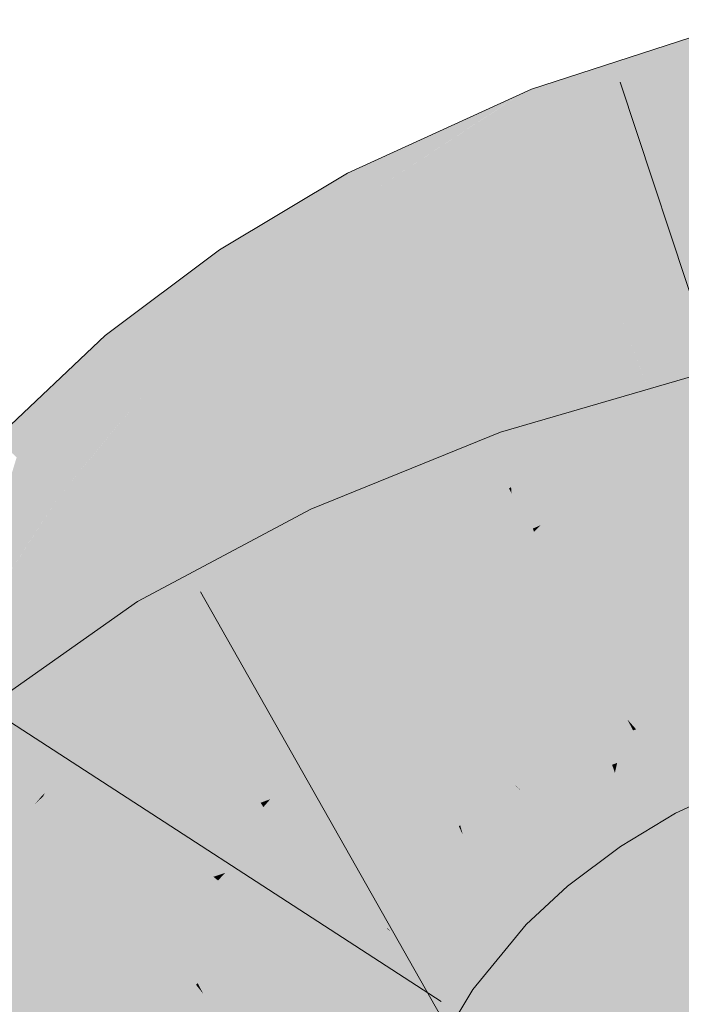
# Model space of a CAD drawing. Extents: x -620 to 300, y 62 to 1107.
# Tile 195 of 256: x 212.81 to 213.04, y 724.558 to 724.9. Entities that reach past the tile are written whole.
import ezdxf

# ---------------------------------------------------------------- set-up
doc = ezdxf.new("R2010")
doc.units = 0
doc.layers.get('0').update_dxf_attribs({"lineweight": 35})
doc.layers.add('E_Leerrohr 25-A06G9G0X8I', color=7, linetype='Continuous', lineweight=9, true_color=0xff8000)
doc.layers.add('E_Leerrohr 25-Shading', color=7, linetype='Continuous', lineweight=9, true_color=0xff8000)

# ---------------------------------------------------------------- blocks, each defined once
blk = doc.blocks.new('Shading-A06G9FMP8I', base_point=(188.1987, 722.68439))
at = {"layer": 'E_Leerrohr 25-Shading', "color": 43, "true_color": 0xd7ab7f}
for points in [[(213.03479, 724.89154), (213.01257, 724.85883), (213.06216, 724.90045), (213.06587, 724.88483)], [(212.99075, 724.86908), (213.03479, 724.89154), (212.98962, 724.87195), (213.01604, 724.88544)], [(212.99075, 724.86908), (212.99762, 724.8515), (213.03479, 724.89154), (213.01257, 724.85883)], [(213.01604, 724.88544), (212.98793, 724.87622), (212.98962, 724.87195)], [(213.06587, 724.88483), (213.01257, 724.85883), (213.0675, 724.87793), (213.00534, 724.84814)], [(213.0675, 724.87793), (213.00534, 724.84814), (213.02768, 724.85077), (213.00127, 724.84216)], [(213.0675, 724.87793), (213.02768, 724.85077), (213.06934, 724.87024)], [(212.92862, 724.83807), (212.93089, 724.83368), (212.98404, 724.87445), (212.9512, 724.84686)], [(212.98404, 724.87445), (212.9512, 724.84686), (212.98793, 724.87622), (212.98962, 724.87195)], [(212.9771, 724.86993), (212.98404, 724.87445), (212.97876, 724.87207)], [(212.92862, 724.83807), (212.9771, 724.86993), (212.92404, 724.84705), (212.97876, 724.87207)], [(212.9512, 724.84686), (212.93227, 724.83099), (212.98962, 724.87195), (212.99075, 724.86908)], [(213.02768, 724.85077), (213.07062, 724.86481), (213.06934, 724.87024)], [(212.93227, 724.83099), (212.94008, 724.81573), (212.99075, 724.86908), (212.99762, 724.8515)], [(213.01257, 724.85883), (212.99762, 724.8515), (213.00534, 724.84814), (212.99994, 724.84558)], [(212.99762, 724.8515), (212.94008, 724.81573), (212.97357, 724.82947), (212.94073, 724.81445)], [(212.99762, 724.8515), (212.97357, 724.82947), (212.99994, 724.84558)], [(212.88918, 724.80609), (212.92862, 724.83807), (212.91115, 724.83936), (212.92404, 724.84705)], [(212.93089, 724.83368), (212.93227, 724.83099), (212.9512, 724.84686)], [(212.99994, 724.84558), (213.00127, 724.84216), (213.00534, 724.84814)], [(212.97357, 724.82947), (213.00127, 724.84216), (212.99994, 724.84558)], [(212.91115, 724.83936), (212.87952, 724.82043), (212.88545, 724.81158)], [(212.88918, 724.80609), (212.91115, 724.83936), (212.88545, 724.81158)], [(212.88918, 724.80609), (212.8918, 724.80219), (212.92862, 724.83807), (212.93089, 724.83368)], [(212.8918, 724.80219), (212.89343, 724.79974), (212.93089, 724.83368), (212.93227, 724.83099)], [(212.89343, 724.79974), (212.94008, 724.81573), (212.93227, 724.83099)], [(212.86209, 724.80737), (212.85513, 724.77319), (212.87952, 724.82043), (212.88545, 724.81158)], [(212.89343, 724.79974), (212.89993, 724.79004), (212.94008, 724.81573), (212.93028, 724.80823)], [(212.93028, 724.80823), (212.94073, 724.81445), (212.94008, 724.81573)], [(212.85513, 724.77319), (212.855, 724.77246), (212.88545, 724.81158), (212.88918, 724.80609)], [(212.84897, 724.7796), (212.86209, 724.80737), (212.84137, 724.7887), (212.84364, 724.79352)], [(212.855, 724.77246), (212.86209, 724.80737), (212.84897, 724.7796)], [(212.855, 724.77246), (212.85783, 724.7691), (212.88918, 724.80609), (212.8918, 724.80219)], [(212.85783, 724.7691), (212.85968, 724.76691), (212.8918, 724.80219), (212.89343, 724.79974)], [(212.8633, 724.76257), (212.89993, 724.79004), (212.85968, 724.76691), (212.89343, 724.79974)], [(212.84364, 724.79352), (212.83975, 724.79059), (212.84137, 724.7887)], [(212.81668, 724.7688), (212.83376, 724.76971), (212.83975, 724.79059)], [(212.83975, 724.79059), (212.83376, 724.76971), (212.84137, 724.7887)], [(212.83376, 724.76971), (212.84897, 724.7796), (212.84137, 724.7887)], [(213.0757, 724.78571), (213.03999, 724.77533), (213.07651, 724.78235), (213.0386, 724.77386)], [(213.0386, 724.77386), (213.0105, 724.74475), (213.07651, 724.78235), (213.07816, 724.77539)], [(212.83376, 724.76971), (212.82373, 724.73474), (212.84897, 724.7796), (212.83752, 724.7514)], [(212.83752, 724.7514), (212.855, 724.77246), (212.84897, 724.7796)], [(213.07933, 724.77045), (213.07816, 724.77539), (213.00105, 724.73499), (213.0105, 724.74475)], [(213.03551, 724.77319), (213.0105, 724.74475), (213.0386, 724.77386)], [(213.03551, 724.77319), (213.03999, 724.77533), (213.02345, 724.77051)], [(213.03999, 724.77533), (213.03551, 724.77319), (213.0386, 724.77386)], [(212.82373, 724.73474), (212.82675, 724.73193), (212.855, 724.77246), (212.85783, 724.7691)], [(213.02188, 724.77002), (212.97958, 724.75), (213.03551, 724.77319), (212.98053, 724.74719)], [(213.03551, 724.77319), (212.98053, 724.74719), (213.0105, 724.74475), (212.98518, 724.73334)], [(213.07933, 724.77045), (213.00105, 724.73499), (213.07726, 724.76874)], [(213.02188, 724.77002), (213.03551, 724.77319), (213.02345, 724.77051)], [(212.80188, 724.75476), (212.80896, 724.74829), (212.81668, 724.7688)], [(212.81668, 724.7688), (212.80896, 724.74829), (212.83376, 724.76971), (212.82079, 724.73743)], [(212.82079, 724.73743), (212.82373, 724.73474), (212.83376, 724.76971)], [(212.85783, 724.7691), (212.83188, 724.7381), (212.82881, 724.73004), (212.82742, 724.73132)], [(212.85783, 724.7691), (212.82881, 724.73004), (212.85968, 724.76691)], [(212.97816, 724.75427), (212.97958, 724.75), (212.99474, 724.76215), (213.02188, 724.77002)], [(213.0795, 724.76978), (213.00105, 724.73499), (213.08099, 724.76355), (212.99112, 724.72467)], [(212.82886, 724.73004), (212.8633, 724.76257), (212.82881, 724.73004), (212.85968, 724.76691)], [(212.99474, 724.76215), (212.97722, 724.75708), (212.97816, 724.75427)], [(213.08099, 724.76355), (212.99112, 724.72467), (213.04012, 724.73724), (212.98886, 724.72235)], [(212.96194, 724.74451), (212.97816, 724.75427), (212.97615, 724.75665), (212.97722, 724.75708)], [(212.91711, 724.71759), (212.91887, 724.71381), (212.97816, 724.75427), (212.97958, 724.75)], [(212.95639, 724.7486), (212.94461, 724.73407), (212.97615, 724.75665), (212.96194, 724.74451)], [(212.91887, 724.71381), (212.9201, 724.71118), (212.97958, 724.75), (212.98053, 724.74719)], [(212.79076, 724.68823), (212.82079, 724.73743), (212.80896, 724.74829)], [(212.91711, 724.71759), (212.94461, 724.73407), (212.91119, 724.73022), (212.95639, 724.7486)], [(212.9201, 724.71118), (212.92561, 724.6994), (212.98053, 724.74719), (212.98518, 724.73334)], [(213.0105, 724.74475), (212.98518, 724.73334), (213.00105, 724.73499), (212.98676, 724.72864)], [(212.79076, 724.68823), (212.79265, 724.68689), (212.82079, 724.73743), (212.81602, 724.7229)], [(212.81602, 724.7229), (212.82373, 724.73474), (212.82079, 724.73743)], [(212.83188, 724.7381), (212.82675, 724.73193), (212.82742, 724.73132)], [(212.79265, 724.68689), (212.82675, 724.73193), (212.82373, 724.73474)], [(212.98518, 724.73334), (212.92561, 724.6994), (212.93983, 724.70239), (212.92668, 724.69708)], [(212.98518, 724.73334), (212.93983, 724.70239), (212.98676, 724.72864)], [(213.00105, 724.73499), (212.98676, 724.72864), (212.99112, 724.72467), (212.98846, 724.72351)], [(212.79265, 724.68689), (212.79337, 724.6864), (212.82675, 724.73193), (212.81134, 724.7085)], [(212.82675, 724.73193), (212.81134, 724.7085), (212.82742, 724.73132), (212.82277, 724.72253)], [(212.82277, 724.72253), (212.82886, 724.73004), (212.82742, 724.73132)], [(212.86398, 724.68292), (212.86342, 724.6778), (212.91119, 724.73022), (212.91711, 724.71759)], [(212.86656, 724.70642), (212.86398, 724.68292), (212.91115, 724.73022)], [(212.86398, 724.68292), (212.91119, 724.73022), (212.91115, 724.73022)], [(212.98676, 724.72864), (212.93983, 724.70239), (212.98846, 724.72351), (212.97868, 724.7182)], [(212.97868, 724.7182), (212.98886, 724.72235), (212.98846, 724.72351)], [(212.98846, 724.72351), (212.98886, 724.72235), (212.99112, 724.72467)], [(212.86342, 724.6778), (212.86543, 724.6745), (212.91711, 724.71759), (212.91887, 724.71381)], [(212.86543, 724.6745), (212.86691, 724.67212), (212.91887, 724.71381), (212.9201, 724.71118)], [(212.86691, 724.67212), (212.92561, 724.6994), (212.9201, 724.71118)], [(212.86656, 724.70642), (212.851, 724.69812), (212.8566, 724.68896)], [(212.8566, 724.68896), (212.86169, 724.6806), (212.86656, 724.70642), (212.86398, 724.68292)], [(212.86691, 724.67212), (212.87012, 724.66687), (212.92561, 724.6994), (212.90831, 724.68726)], [(212.90831, 724.68726), (212.92668, 724.69708), (212.92561, 724.6994)], [(212.81569, 724.63342), (212.83591, 724.67047), (212.82512, 724.67993), (212.84857, 724.69641)], [(212.82291, 724.64014), (212.851, 724.69812), (212.8196, 724.63708), (212.83591, 724.67047)], [(212.8566, 724.68896), (212.851, 724.69812), (212.84073, 724.65674), (212.82291, 724.64014)], [(212.83591, 724.67047), (212.851, 724.69812), (212.84857, 724.69641)], [(212.84073, 724.65674), (212.84578, 724.66144), (212.8566, 724.68896), (212.86169, 724.6806)], [(212.86169, 724.6806), (212.86342, 724.6778), (212.86398, 724.68292)], [(212.82512, 724.67993), (212.7951, 724.65881), (212.80803, 724.64288)], [(212.81569, 724.63342), (212.82512, 724.67993), (212.80803, 724.64288)], [(212.84578, 724.66144), (212.86342, 724.6778), (212.86169, 724.6806)], [(212.86342, 724.6778), (212.82291, 724.64014), (212.86543, 724.6745), (212.84753, 724.65802)], [(213.06932, 724.66815), (213.06567, 724.67755), (213.02435, 724.65369), (213.02133, 724.6571)], [(212.8325, 724.64044), (212.86691, 724.67212), (212.82277, 724.63361), (212.82478, 724.63605)], [(212.82478, 724.63605), (212.86691, 724.67212), (212.82838, 724.64038), (212.84753, 724.65802)], [(212.8325, 724.64044), (212.87012, 724.66687), (212.86691, 724.67212)], [(212.84753, 724.65802), (212.86691, 724.67212), (212.86543, 724.6745)], [(212.83591, 724.67047), (212.81569, 724.63342), (212.8196, 724.63708)], [(213.02995, 724.64734), (213.07245, 724.66022), (213.02435, 724.65369), (213.06932, 724.66815)], [(212.84753, 724.65802), (212.82291, 724.64014), (212.8187, 724.63147)], [(213.07458, 724.65472), (213.07245, 724.66022), (213.03391, 724.64288), (213.02995, 724.64734)], [(213.02327, 724.65332), (213.02133, 724.6571), (212.99937, 724.64203), (212.9985, 724.64331)], [(213.02435, 724.65369), (213.02133, 724.6571), (213.02327, 724.65332)], [(213.03391, 724.64288), (213.03738, 724.63892), (213.07458, 724.65472), (213.07643, 724.65002)], [(213.00348, 724.63593), (213.02682, 724.64642), (212.99937, 724.64203), (213.02327, 724.65332)], [(213.02682, 724.64642), (213.02995, 724.64734), (213.02327, 724.65332), (213.02435, 724.65369)], [(213.02933, 724.64154), (213.03391, 724.64288), (213.02682, 724.64642), (213.02995, 724.64734)], [(213.03738, 724.63892), (213.04657, 724.62848), (213.07643, 724.65002), (213.07901, 724.64343)], [(213.00641, 724.63153), (213.02933, 724.64154), (213.00348, 724.63593), (213.02682, 724.64642)], [(212.79512, 724.60876), (212.81569, 724.63342), (212.80803, 724.64288)], [(212.81816, 724.63037), (212.82478, 724.63605), (212.8187, 724.63147), (212.82838, 724.64038)], [(212.9809, 724.62256), (213.00348, 724.63593), (212.98413, 724.63257), (212.99937, 724.64203)], [(212.99937, 724.64203), (212.9985, 724.64331), (212.98413, 724.63257)], [(213.00641, 724.63153), (213.00848, 724.62848), (213.02933, 724.64154), (213.0294, 724.64136)], [(213.00848, 724.62848), (213.00902, 724.62769), (213.0294, 724.64136), (213.03152, 724.63721)], [(213.03152, 724.63721), (213.03738, 724.63892), (213.02933, 724.64154), (213.03391, 724.64288)], [(212.82291, 724.64014), (212.81569, 724.63342), (212.8187, 724.63147), (212.81789, 724.63074)], [(213.01595, 724.61737), (213.03729, 724.62598), (213.00902, 724.62769), (213.03152, 724.63721)], [(213.03729, 724.62598), (213.04657, 724.62848), (213.03152, 724.63721), (213.03738, 724.63892)], [(212.82478, 724.63605), (212.81816, 724.63037), (212.82277, 724.63361)], [(212.98409, 724.61877), (213.00641, 724.63153), (212.9809, 724.62256), (213.00348, 724.63593)], [(212.81569, 724.63342), (212.79498, 724.60858), (212.81789, 724.63074), (212.81543, 724.62781)], [(212.81543, 724.62781), (212.81816, 724.63037), (212.81789, 724.63074)], [(212.81789, 724.63074), (212.81816, 724.63037), (212.8187, 724.63147)], [(212.9809, 724.62256), (212.98413, 724.63257), (212.97699, 724.6272)], [(213.00641, 724.63153), (212.99127, 724.62286), (213.00848, 724.62848), (212.99226, 724.62201)], [(212.9809, 724.62256), (212.97699, 724.6272), (212.96198, 724.60791), (212.95911, 724.61053)], [(212.98839, 724.61365), (212.99471, 724.60614), (213.00902, 724.62769), (213.01595, 724.61737)], [(212.98839, 724.61365), (213.00902, 724.62769), (213.0024, 724.62396)], [(213.00848, 724.62848), (212.99226, 724.62201), (213.0024, 724.62396), (212.99487, 724.61975)], [(213.0024, 724.62396), (213.00902, 724.62769), (213.00848, 724.62848)], [(213.03802, 724.62457), (213.04657, 724.62848), (213.03729, 724.62598)], [(212.98695, 724.61536), (212.98839, 724.61365), (213.0024, 724.62396)], [(213.01595, 724.61737), (213.03802, 724.62457), (213.03729, 724.62598)], [(213.01595, 724.61737), (213.01778, 724.61462), (213.03802, 724.62457), (213.0295, 724.61938)], [(212.96541, 724.60474), (212.98409, 724.61877), (212.96198, 724.60791), (212.9809, 724.62256)], [(212.99127, 724.62286), (212.98409, 724.61877), (212.99226, 724.62201)], [(212.99226, 724.62201), (212.98409, 724.61877), (212.99487, 724.61975), (212.98695, 724.61536)], [(212.96855, 724.60187), (212.98695, 724.61536), (212.96541, 724.60474), (212.98409, 724.61877)], [(213.01595, 724.61737), (212.99471, 724.60614), (213.01778, 724.61462), (213.0096, 724.61029)], [(213.01778, 724.61462), (213.01892, 724.61292), (213.0295, 724.61938)], [(212.96855, 724.60187), (212.97182, 724.59888), (212.98695, 724.61536), (212.98839, 724.61365)], [(212.97182, 724.59888), (212.97713, 724.59399), (212.98839, 724.61365), (212.99471, 724.60614)], [(213.01892, 724.61292), (213.0096, 724.61029), (212.99936, 724.60059), (212.99686, 724.60358)], [(213.01892, 724.61292), (212.99936, 724.60059), (213.00958, 724.60596)], [(213.0096, 724.61029), (213.01892, 724.61292), (213.01778, 724.61462)], [(212.95981, 724.60986), (212.95911, 724.61053), (212.93787, 724.58453)], [(212.93906, 724.58337), (212.96198, 724.60791), (212.93787, 724.58453), (212.95981, 724.60986)], [(213.0096, 724.61029), (212.99471, 724.60614), (212.99686, 724.60358)], [(212.94243, 724.58099), (212.96541, 724.60474), (212.93906, 724.58337), (212.96198, 724.60791)], [(212.99471, 724.60614), (212.97713, 724.59399), (212.99686, 724.60358), (212.97961, 724.59174)], [(212.94557, 724.5788), (212.96855, 724.60187), (212.94243, 724.58099), (212.96541, 724.60474)], [(212.97961, 724.59174), (212.98248, 724.58911), (212.99686, 724.60358), (212.99936, 724.60059)], [(212.99936, 724.60059), (213.00053, 724.59918), (213.00958, 724.60596)], [(212.94557, 724.5788), (212.9507, 724.5752), (212.96855, 724.60187), (212.97182, 724.59888)], [(212.98248, 724.58911), (212.98608, 724.58575), (212.99936, 724.60059), (213.00053, 724.59918)], [(212.9507, 724.5752), (212.95435, 724.57257), (212.97182, 724.59888), (212.97713, 724.59399)], [(212.97713, 724.59399), (212.95435, 724.57257), (212.97961, 724.59174), (212.95714, 724.57062)], [(212.95714, 724.57062), (212.96022, 724.56842), (212.97961, 724.59174), (212.98248, 724.58911)], [(212.98248, 724.58911), (212.96022, 724.56842), (212.97615, 724.57367), (212.96324, 724.56628)], [(212.98248, 724.58911), (212.97615, 724.57367), (212.98608, 724.58575)], [(212.93906, 724.58337), (212.93771, 724.58435), (212.91989, 724.55457), (212.91965, 724.55469)], [(212.923, 724.55292), (212.94243, 724.58099), (212.91989, 724.55457), (212.93906, 724.58337)], [(212.93906, 724.58337), (212.93787, 724.58453), (212.93771, 724.58435)], [(212.92596, 724.55133), (212.94557, 724.5788), (212.923, 724.55292), (212.94243, 724.58099)], [(212.92596, 724.55133), (212.93192, 724.54816), (212.94557, 724.5788), (212.9507, 724.5752)], [(212.93192, 724.54816), (212.93445, 724.54681), (212.9507, 724.5752), (212.95435, 724.57257)], [(212.95435, 724.57257), (212.93445, 724.54681), (212.95714, 724.57062), (212.93748, 724.54523)], [(212.96324, 724.56628), (212.96761, 724.56323), (212.97615, 724.57367)], [(212.93748, 724.54523), (212.94069, 724.54352), (212.95714, 724.57062), (212.96022, 724.56842)], [(212.96022, 724.56842), (212.94925, 724.55444), (212.96324, 724.56628)], [(212.94925, 724.55444), (212.96761, 724.56323), (212.96324, 724.56628)], [(212.94925, 724.55444), (212.94069, 724.54352), (212.96761, 724.56323), (212.95198, 724.53754)]]:
    blk.add_solid(points, dxfattribs=at)
at = {"layer": 'E_Leerrohr 25-Shading', "color": 31, "true_color": 0xfabd7f}
for points in [[(213.02768, 724.85077), (213.03043, 724.80768), (213.07062, 724.86481), (213.07524, 724.84534)], [(213.02768, 724.85077), (213.00127, 724.84216), (213.00604, 724.82996)], [(213.00604, 724.82996), (213.01863, 724.79779), (213.02768, 724.85077), (213.03043, 724.80768)], [(213.07524, 724.84534), (213.03043, 724.80768), (213.08495, 724.80444), (213.03297, 724.7677)], [(212.97357, 724.82947), (212.9761, 724.79761), (213.00127, 724.84216), (213.00604, 724.82996)], [(212.97357, 724.82947), (212.94073, 724.81445), (212.94835, 724.79956)], [(212.94835, 724.79956), (212.95888, 724.77905), (212.97357, 724.82947), (212.9761, 724.79761)], [(213.00604, 724.82996), (212.9761, 724.79761), (213.01863, 724.79779), (212.97906, 724.76056)], [(212.93028, 724.80823), (212.93558, 724.78259), (212.94073, 724.81445), (212.94835, 724.79956)], [(212.93028, 724.80823), (212.89993, 724.79004), (212.90869, 724.77704)], [(212.90869, 724.77704), (212.91937, 724.76111), (212.93028, 724.80823), (212.93558, 724.78259)], [(213.03043, 724.80768), (213.01863, 724.79779), (213.03297, 724.7677), (213.03094, 724.7663)], [(213.08495, 724.80444), (213.03297, 724.7677), (213.09024, 724.7821), (213.03348, 724.75983)], [(212.94835, 724.79956), (212.93558, 724.78259), (212.95888, 724.77905), (212.94083, 724.75726)], [(212.9761, 724.79761), (212.95888, 724.77905), (212.97906, 724.76056), (212.97183, 724.75372)], [(213.00972, 724.75507), (213.01863, 724.79779), (212.98087, 724.73792), (212.97906, 724.76056)], [(213.0305, 724.7674), (213.01863, 724.79779), (213.00972, 724.75507)], [(212.90869, 724.77704), (212.89993, 724.79004), (212.88429, 724.73755), (212.8633, 724.76257)], [(212.93558, 724.78259), (212.91937, 724.76111), (212.94083, 724.75726), (212.9304, 724.74469)], [(213.03348, 724.75983), (213.09102, 724.77881), (213.09024, 724.7821)], [(212.95888, 724.77905), (212.94083, 724.75726), (212.97183, 724.75372), (212.94696, 724.7276)], [(213.09932, 724.74384), (213.09102, 724.77881), (213.04424, 724.7323), (213.03348, 724.75983)], [(212.88429, 724.73755), (212.89494, 724.72491), (212.90869, 724.77704), (212.91937, 724.76111)], [(213.03094, 724.7663), (213.0305, 724.7674), (213.00832, 724.74829), (213.00972, 724.75507)], [(213.03094, 724.7663), (213.03348, 724.75983), (213.03297, 724.7677)], [(213.00832, 724.74829), (213.03348, 724.75983), (213.03094, 724.7663)], [(212.88429, 724.73755), (212.8633, 724.76257), (212.86313, 724.69861), (212.82886, 724.73004)], [(212.91937, 724.76111), (212.89494, 724.72491), (212.9304, 724.74469), (212.90591, 724.71185)], [(212.97906, 724.76056), (212.97183, 724.75372), (212.98087, 724.73792), (212.98016, 724.73749)], [(212.94083, 724.75726), (212.9304, 724.74469), (212.94696, 724.7276), (212.94398, 724.72449)], [(213.00832, 724.74829), (213.02444, 724.72784), (213.03348, 724.75983), (213.04424, 724.7323)], [(212.97183, 724.75372), (212.94696, 724.7276), (212.98016, 724.73749), (212.94922, 724.71667)], [(213.00832, 724.74829), (213.00972, 724.75507), (212.98103, 724.73578), (212.98087, 724.73792)], [(213.0842, 724.75006), (213.04012, 724.73724), (213.04344, 724.70374), (213.03117, 724.69916)], [(212.98103, 724.73578), (212.99298, 724.71246), (213.00832, 724.74829), (213.02791, 724.72345)], [(212.9304, 724.74469), (212.90591, 724.71185), (212.94398, 724.72449), (212.91939, 724.6958)], [(212.86313, 724.69861), (212.87357, 724.68903), (212.88429, 724.73755), (212.89494, 724.72491)], [(212.94922, 724.71667), (212.98103, 724.73578), (212.98016, 724.73749)], [(212.98016, 724.73749), (212.98103, 724.73578), (212.98087, 724.73792)], [(213.04012, 724.73724), (212.98886, 724.72235), (212.9959, 724.70135)], [(213.04012, 724.73724), (212.9959, 724.70135), (213.03117, 724.69916), (213.00046, 724.68774)], [(212.99298, 724.71246), (212.98103, 724.73578), (212.95952, 724.70135), (212.94922, 724.71667)], [(212.81026, 724.67444), (212.84175, 724.65216), (212.82851, 724.72961), (212.85101, 724.6723)], [(212.81767, 724.69684), (212.82851, 724.72961), (212.82277, 724.72253)], [(212.82851, 724.72961), (212.85101, 724.6723), (212.82886, 724.73004), (212.86313, 724.69861)], [(213.05389, 724.70764), (213.04424, 724.7323), (213.04346, 724.70374), (213.02444, 724.72784)], [(212.94398, 724.72449), (212.94922, 724.71667), (212.94696, 724.7276)], [(212.80208, 724.68024), (212.81026, 724.67444), (212.82277, 724.72253), (212.81767, 724.69684)], [(212.80208, 724.68024), (212.82277, 724.72253), (212.81134, 724.7085)], [(212.89494, 724.72491), (212.87357, 724.68903), (212.90591, 724.71185), (212.88429, 724.67914)], [(212.91939, 724.6958), (212.92015, 724.69489), (212.94398, 724.72449), (212.94922, 724.71667)], [(213.02791, 724.72345), (212.99298, 724.71246), (213.06444, 724.67712), (213.0184, 724.66284)], [(212.98886, 724.72235), (212.94519, 724.68359), (212.9959, 724.70135), (212.95151, 724.66138)], [(212.94519, 724.68359), (212.98886, 724.72235), (212.97868, 724.7182)], [(213.02776, 724.68463), (213.09433, 724.70758), (213.05446, 724.71124), (213.09132, 724.72021)], [(212.92015, 724.69489), (212.92563, 724.68958), (212.94922, 724.71667), (212.95952, 724.70135)], [(212.93983, 724.70239), (212.94519, 724.68359), (212.97868, 724.7182)], [(212.99298, 724.71246), (212.95952, 724.70135), (213.00313, 724.69269), (212.97578, 724.67712)], [(212.90591, 724.71185), (212.88429, 724.67914), (212.91861, 724.69672), (212.89398, 724.67029)], [(213.02776, 724.68463), (213.05446, 724.71124), (213.03012, 724.69464)], [(212.81134, 724.7085), (212.79337, 724.6864), (212.80208, 724.68024)], [(213.09433, 724.70758), (213.02776, 724.68463), (213.0695, 724.69336)], [(212.93983, 724.70239), (212.92668, 724.69708), (212.92961, 724.6908)], [(212.92961, 724.6908), (212.93697, 724.67511), (212.93983, 724.70239), (212.94519, 724.68359)], [(213.03117, 724.69916), (213.03012, 724.69464), (213.04344, 724.70374)], [(212.86313, 724.69861), (212.85101, 724.6723), (212.87357, 724.68903), (212.85712, 724.6568)], [(212.97578, 724.67712), (212.95952, 724.70135), (212.95314, 724.66272), (212.92563, 724.68958)], [(213.00046, 724.68774), (212.9959, 724.70135), (212.9626, 724.67133)], [(213.00046, 724.68774), (213.00407, 724.67694), (213.03117, 724.69916), (213.03012, 724.69464)], [(213.09882, 724.68872), (213.09636, 724.69904), (213.02368, 724.66724), (213.0695, 724.69336)], [(212.89398, 724.67029), (212.92015, 724.69489), (212.91861, 724.69672)], [(212.90831, 724.68726), (212.91006, 724.66614), (212.92668, 724.69708), (212.92961, 724.6908)], [(212.92906, 724.68427), (212.92015, 724.69489), (212.89577, 724.66864), (212.89398, 724.67029)], [(212.92563, 724.68958), (212.92015, 724.69489), (212.92487, 724.68927)], [(212.97578, 724.67712), (212.99068, 724.65497), (213.00313, 724.69269), (213.0184, 724.66284)], [(213.02776, 724.68463), (213.03012, 724.69464), (213.00986, 724.68085)], [(213.0695, 724.69336), (213.02776, 724.68463), (213.05022, 724.68237), (213.02531, 724.67419)], [(212.88429, 724.67914), (212.87357, 724.68903), (212.85735, 724.65619), (212.85712, 724.6568)], [(212.92961, 724.6908), (212.91006, 724.66614), (212.93697, 724.67511), (212.91173, 724.64612)], [(212.92563, 724.68958), (212.92487, 724.68927), (212.95314, 724.66272), (212.95293, 724.6626)], [(212.95293, 724.6626), (212.92487, 724.68927), (212.95093, 724.66132), (212.94142, 724.66956)], [(213.09882, 724.68872), (213.01982, 724.65076), (213.10179, 724.67627), (213.01776, 724.64203)], [(213.09882, 724.68872), (213.02368, 724.66724), (213.01982, 724.65076)], [(212.90831, 724.68726), (212.87012, 724.66687), (212.88075, 724.64948)], [(212.88075, 724.64948), (212.88777, 724.638), (212.90831, 724.68726), (212.91006, 724.66614)], [(212.96127, 724.66779), (212.95468, 724.65015), (213.00055, 724.68744), (213.00407, 724.67694)], [(212.9626, 724.67133), (212.96127, 724.66779), (213.00046, 724.68774), (213.00055, 724.68744)], [(212.92906, 724.68427), (212.89577, 724.66864), (212.94923, 724.66028), (212.92435, 724.64246)], [(212.94519, 724.68359), (212.93697, 724.67511), (212.95151, 724.66138), (212.94579, 724.65619)], [(213.00407, 724.67694), (213.02776, 724.68463), (213.00986, 724.68085)], [(213.00407, 724.67694), (213.01585, 724.67108), (213.02776, 724.68463), (213.02531, 724.67419)], [(213.02531, 724.67419), (213.02368, 724.66724), (213.05022, 724.68237)], [(212.79297, 724.64447), (212.7963, 724.62024), (212.80208, 724.68024), (212.81026, 724.67444)], [(212.88429, 724.67914), (212.85735, 724.65619), (212.87402, 724.66119)], [(212.88429, 724.67914), (212.87402, 724.66119), (212.89398, 724.67029), (212.89056, 724.66608)], [(212.94579, 724.65619), (212.93697, 724.67511), (212.91264, 724.63501), (212.91173, 724.64612)], [(212.97684, 724.67554), (212.97578, 724.67712), (212.95351, 724.66241), (212.95314, 724.66272)], [(212.96744, 724.6488), (212.99068, 724.65497), (212.95351, 724.66241), (212.97684, 724.67554)], [(213.00407, 724.67694), (212.95468, 724.65015), (212.98055, 724.65906)], [(213.007, 724.66821), (213.00407, 724.67694), (212.98061, 724.65912)], [(213.01585, 724.67108), (213.00407, 724.67694), (213.007, 724.66821)], [(213.10179, 724.67627), (213.01776, 724.64203), (213.10359, 724.66876), (213.01695, 724.63855)], [(213.0184, 724.66284), (213.02133, 724.6571), (213.06444, 724.67712), (213.06453, 724.677)], [(212.81026, 724.67444), (212.7963, 724.62024), (212.83202, 724.62665), (212.80933, 724.61328)], [(212.81026, 724.67444), (212.83202, 724.62665), (212.84175, 724.65216)], [(212.85101, 724.6723), (212.84175, 724.65216), (212.85712, 724.6568), (212.85133, 724.64545)], [(212.95468, 724.65015), (212.9626, 724.67133), (212.95151, 724.66138)], [(213.01585, 724.67108), (213.02368, 724.66724), (213.02531, 724.67419)], [(212.89577, 724.66864), (212.89398, 724.67029), (212.89056, 724.66608)], [(212.89577, 724.66864), (212.89056, 724.66608), (212.91747, 724.63678), (212.9086, 724.63483)], [(212.89577, 724.66864), (212.91747, 724.63678), (212.92435, 724.64246)], [(212.95091, 724.66132), (212.94142, 724.66956), (212.94923, 724.66028)], [(213.00995, 724.65942), (213.007, 724.66821), (212.9572, 724.6413), (212.98061, 724.65912)], [(213.00995, 724.65942), (213.02368, 724.66724), (213.007, 724.66821), (213.01585, 724.67108)], [(213.01695, 724.63855), (213.10469, 724.66412), (213.10359, 724.66876)], [(212.8325, 724.64044), (212.85164, 724.604), (212.87012, 724.66687), (212.88075, 724.64948)], [(212.87402, 724.66119), (212.86299, 724.64185), (212.89056, 724.66608), (212.86554, 724.63538)], [(212.86554, 724.63538), (212.87633, 724.62775), (212.89056, 724.66608), (212.9086, 724.63483)], [(212.91173, 724.64612), (212.91006, 724.66614), (212.8938, 724.62817), (212.88777, 724.638)], [(213.02368, 724.66724), (213.00995, 724.65942), (213.01982, 724.65076), (213.01381, 724.64789)], [(212.85735, 724.65619), (212.86299, 724.64185), (212.87402, 724.66119)], [(212.95468, 724.65015), (212.95151, 724.66138), (212.94946, 724.64832), (212.94579, 724.65619)], [(212.96585, 724.64838), (212.95091, 724.66132), (212.96042, 724.64697), (212.94923, 724.66028)], [(212.96744, 724.6488), (212.95293, 724.6626), (212.96585, 724.64838), (212.95093, 724.66132)], [(212.95293, 724.6626), (212.96744, 724.6488), (212.95314, 724.66272)], [(213.0184, 724.66284), (212.99068, 724.65497), (213.02133, 724.6571), (212.99644, 724.64636)], [(213.12518, 724.57812), (213.10469, 724.66412), (213.04503, 724.55475), (213.01695, 724.63855)], [(212.92435, 724.64246), (212.92799, 724.6391), (212.94923, 724.66028), (212.96042, 724.64697)], [(212.95468, 724.65015), (212.9572, 724.6413), (212.98055, 724.65906)], [(213.00995, 724.65942), (212.9572, 724.6413), (212.96098, 724.62799)], [(213.00995, 724.65942), (212.96098, 724.62799), (213.01381, 724.64789), (212.96318, 724.6203)], [(212.85712, 724.6568), (212.85133, 724.64545), (212.86299, 724.64185), (212.86108, 724.63849)], [(212.94579, 724.65619), (212.91264, 724.63501), (212.93138, 724.64178)], [(212.94946, 724.64832), (212.94579, 724.65619), (212.93138, 724.64178)], [(212.99068, 724.65497), (212.96744, 724.6488), (212.99644, 724.64636), (212.97777, 724.63873)], [(212.99644, 724.64636), (212.9985, 724.64331), (213.02133, 724.6571)], [(212.85133, 724.64545), (212.84175, 724.65216), (212.84996, 724.64221), (212.83572, 724.63641)], [(213.01982, 724.65076), (213.01381, 724.64789), (213.01776, 724.64203), (213.01601, 724.64136)], [(212.88075, 724.64948), (212.85164, 724.604), (212.88777, 724.638), (212.85696, 724.59387)], [(212.9539, 724.63885), (212.94946, 724.64832), (212.91357, 724.62396), (212.93138, 724.64178)], [(212.9572, 724.6413), (212.95468, 724.65015), (212.9539, 724.63885), (212.94946, 724.64832)], [(212.96585, 724.64838), (212.96042, 724.64697), (212.97725, 724.63855), (212.96999, 724.63556)], [(213.01381, 724.64789), (212.96318, 724.6203), (213.01601, 724.64136), (212.96411, 724.617)], [(212.96744, 724.6488), (212.96585, 724.64838), (212.97777, 724.63873), (212.97723, 724.63855)], [(212.85133, 724.64545), (212.83237, 724.60107), (212.86108, 724.63849), (212.84079, 724.59662)], [(212.91173, 724.64612), (212.8938, 724.62817), (212.89713, 724.62939)], [(212.91264, 724.63501), (212.91173, 724.64612), (212.89714, 724.62939)], [(212.96042, 724.64697), (212.92799, 724.6391), (212.96999, 724.63556), (212.94308, 724.62524)], [(212.99644, 724.64636), (212.97777, 724.63873), (212.9985, 724.64331), (212.98256, 724.63409)], [(212.82401, 724.62317), (212.8325, 724.64044), (212.82094, 724.62695), (212.82277, 724.63361)], [(212.83572, 724.63641), (212.82396, 724.60553), (212.84996, 724.64221), (212.83237, 724.60107)], [(212.82401, 724.62317), (212.8463, 724.5957), (212.8325, 724.64044), (212.85164, 724.604)], [(212.86108, 724.63849), (212.86554, 724.63538), (212.86299, 724.64185)], [(212.91264, 724.63501), (212.91357, 724.62396), (212.93138, 724.64178)], [(212.91747, 724.63678), (212.92799, 724.6391), (212.92435, 724.64246)], [(212.9572, 724.6413), (212.9539, 724.63885), (212.96098, 724.62799), (212.95944, 724.62701)], [(212.96411, 724.617), (213.01695, 724.63855), (213.01601, 724.64136)], [(212.98256, 724.63409), (212.98413, 724.63257), (212.9985, 724.64331)], [(213.01601, 724.64136), (213.01695, 724.63855), (213.01776, 724.64203)], [(212.84079, 724.59662), (212.84158, 724.59619), (212.86108, 724.63849), (212.86554, 724.63538)], [(212.8938, 724.62817), (212.88777, 724.638), (212.87624, 724.62146)], [(212.91144, 724.63184), (212.94308, 724.62524), (212.91747, 724.63678), (212.92799, 724.6391)], [(212.95255, 724.6377), (212.9539, 724.63885), (212.91394, 724.61951), (212.91357, 724.62396)], [(212.91394, 724.61951), (212.91495, 724.60742), (212.95255, 724.6377), (212.92094, 724.61102)], [(212.9539, 724.63885), (212.91505, 724.60602), (212.95944, 724.62701), (212.91591, 724.59583)], [(213.04503, 724.55475), (213.01695, 724.63855), (213.00153, 724.53693), (212.96411, 724.617)], [(212.97725, 724.63855), (212.96999, 724.63556), (212.98245, 724.63403), (212.97495, 724.62964)], [(212.97777, 724.63873), (212.97723, 724.63855), (212.98256, 724.63409), (212.98244, 724.63403)], [(212.82277, 724.63361), (212.81816, 724.63037), (212.82094, 724.62695)], [(212.87633, 724.62775), (212.86554, 724.63538), (212.85873, 724.62427)], [(212.91019, 724.63208), (212.9086, 724.63483), (212.89293, 724.61603), (212.87633, 724.62775)], [(212.91357, 724.62396), (212.91264, 724.63501), (212.89474, 724.62665), (212.89714, 724.62939)], [(212.91454, 724.63611), (212.9086, 724.63483), (212.91019, 724.63208)], [(212.91019, 724.63208), (212.91144, 724.63184), (212.91454, 724.63611), (212.91747, 724.63678)], [(212.96999, 724.63556), (212.94308, 724.62524), (212.97495, 724.62964), (212.952, 724.61707)], [(212.97495, 724.62964), (212.97699, 724.6272), (212.98245, 724.63403), (212.98413, 724.63257)], [(212.98244, 724.63403), (212.98413, 724.63257), (212.98256, 724.63409)], [(212.79729, 724.58282), (212.81816, 724.63037), (212.81543, 724.62781)], [(212.81816, 724.63037), (212.79729, 724.58282), (212.81462, 724.60016), (212.79913, 724.56207)], [(212.81816, 724.63037), (212.81462, 724.60016), (212.82094, 724.62695)], [(212.91907, 724.6167), (212.91019, 724.63208), (212.90106, 724.61029), (212.89293, 724.61603)], [(212.94308, 724.62524), (212.91019, 724.63208), (212.91907, 724.6167)], [(212.79498, 724.60858), (212.79729, 724.58282), (212.81543, 724.62781)], [(212.80933, 724.61328), (212.82396, 724.60553), (212.83202, 724.62665)], [(212.81462, 724.60016), (212.82401, 724.62317), (212.82094, 724.62695)], [(212.89474, 724.62665), (212.8938, 724.62817), (212.85696, 724.59387), (212.87624, 724.62146)], [(212.87447, 724.60034), (212.89474, 724.62665), (212.85786, 724.59216), (212.85696, 724.59387)], [(212.85873, 724.62427), (212.86533, 724.61676), (212.87103, 724.62671)], [(212.86533, 724.61676), (212.87633, 724.62775), (212.87103, 724.62671)], [(212.89293, 724.61603), (212.87633, 724.62775), (212.87775, 724.60254), (212.86533, 724.61676)], [(212.90244, 724.61407), (212.89474, 724.62665), (212.87447, 724.60034)], [(212.8938, 724.62817), (212.89474, 724.62665), (212.89713, 724.62939)], [(212.91357, 724.62396), (212.89474, 724.62665), (212.90291, 724.61334)], [(212.95944, 724.62701), (212.91591, 724.59583), (212.96269, 724.62), (212.91628, 724.59149)], [(212.97495, 724.62964), (212.952, 724.61707), (212.97699, 724.6272), (212.9567, 724.61273)], [(212.9567, 724.61273), (212.95911, 724.61053), (212.97699, 724.6272)], [(212.96098, 724.62799), (212.95944, 724.62701), (212.96318, 724.6203), (212.96269, 724.62)], [(212.84158, 724.59619), (212.85072, 724.59131), (212.85873, 724.62427), (212.86533, 724.61676)], [(212.91394, 724.61951), (212.91357, 724.62396), (212.90479, 724.61523)], [(212.94308, 724.62524), (212.91907, 724.6167), (212.952, 724.61707), (212.92645, 724.60388)], [(212.79913, 724.56207), (212.81842, 724.54449), (212.82401, 724.62317), (212.8463, 724.5957)], [(212.91628, 724.59149), (212.96411, 724.617), (212.96269, 724.62)], [(212.96269, 724.62), (212.96411, 724.617), (212.96318, 724.6203)], [(212.86533, 724.61676), (212.85234, 724.59412), (212.87775, 724.60254)], [(212.91907, 724.6167), (212.90106, 724.61029), (212.92645, 724.60388), (212.91699, 724.599)], [(212.91505, 724.60602), (212.91394, 724.61951), (212.90291, 724.61334), (212.90479, 724.61523)], [(213.00153, 724.53693), (212.96411, 724.617), (212.96243, 724.51611), (212.91628, 724.59149)], [(212.952, 724.61707), (212.92645, 724.60388), (212.9567, 724.61273), (212.93123, 724.59558)], [(212.79315, 724.60425), (212.82396, 724.60553), (212.80933, 724.61328)], [(212.90291, 724.61334), (212.90244, 724.61407), (212.86205, 724.58423), (212.87447, 724.60034)], [(212.87701, 724.58411), (212.90291, 724.61334), (212.86575, 724.57715), (212.86205, 724.58423)], [(212.90291, 724.61334), (212.86765, 724.57355), (212.90999, 724.60175), (212.8719, 724.56543)], [(212.89293, 724.61603), (212.87775, 724.60254), (212.88145, 724.60376)], [(212.90106, 724.61029), (212.89293, 724.61603), (212.88145, 724.60376)], [(212.91505, 724.60602), (212.90291, 724.61334), (212.90999, 724.60175)], [(212.91699, 724.599), (212.90106, 724.61029), (212.87898, 724.60114), (212.88145, 724.60376)], [(212.91495, 724.60742), (212.91505, 724.60602), (212.92094, 724.61102)], [(212.9567, 724.61273), (212.93123, 724.59558), (212.95911, 724.61053), (212.93494, 724.58917)], [(212.93494, 724.58917), (212.93771, 724.58435), (212.95911, 724.61053)], [(212.79315, 724.60425), (212.78595, 724.56732), (212.82396, 724.60553), (212.80902, 724.55811)], [(212.82396, 724.60553), (212.80902, 724.55811), (212.83237, 724.60107), (212.81595, 724.55536)], [(212.85164, 724.604), (212.8463, 724.5957), (212.85696, 724.59387), (212.85271, 724.58777)], [(212.88145, 724.60376), (212.87775, 724.60254), (212.87898, 724.60114)], [(212.91505, 724.60602), (212.90999, 724.60175), (212.91591, 724.59583), (212.91432, 724.59467)], [(212.92645, 724.60388), (212.91699, 724.599), (212.93123, 724.59558), (212.92641, 724.59235)], [(212.81595, 724.55536), (212.82179, 724.55304), (212.83237, 724.60107), (212.84158, 724.59619)], [(212.86205, 724.58423), (212.87447, 724.60034), (212.85786, 724.59216)], [(212.85881, 724.58704), (212.86481, 724.58698), (212.86707, 724.599), (212.87735, 724.60242)], [(212.87735, 724.60242), (212.86481, 724.58698), (212.87898, 724.60114), (212.86569, 724.58698)], [(212.86569, 724.58698), (212.89162, 724.58673), (212.87898, 724.60114)], [(212.90999, 724.60175), (212.8719, 724.56543), (212.91432, 724.59467), (212.87384, 724.56177)], [(212.87735, 724.60242), (212.87898, 724.60114), (212.87775, 724.60254)], [(212.91699, 724.599), (212.87898, 724.60114), (212.89162, 724.58673)], [(212.91965, 724.55469), (212.84158, 724.59619), (212.9039, 724.52032), (212.82179, 724.55304)], [(212.86707, 724.599), (212.85234, 724.59412), (212.85881, 724.58704), (212.85072, 724.59131)], [(212.91699, 724.599), (212.89162, 724.58673), (212.92641, 724.59235), (212.90089, 724.57611)], [(212.91432, 724.59467), (212.91628, 724.59149), (212.91591, 724.59583)], [(212.8463, 724.5957), (212.81842, 724.54449), (212.85271, 724.58777), (212.82388, 724.53955)], [(212.85696, 724.59387), (212.85271, 724.58777), (212.86205, 724.58423), (212.85892, 724.58014)], [(212.87384, 724.56177), (212.87384, 724.56171), (212.91432, 724.59467), (212.91628, 724.59149)], [(212.93123, 724.59558), (212.92641, 724.59235), (212.93494, 724.58917), (212.93314, 724.58759)], [(212.96243, 724.51611), (212.91628, 724.59149), (212.92953, 724.4931), (212.87384, 724.56171)], [(212.92641, 724.59235), (212.90089, 724.57611), (212.93314, 724.58759), (212.90871, 724.5672)], [(212.93314, 724.58759), (212.93771, 724.58435), (212.93494, 724.58917)], [(212.85271, 724.58777), (212.82388, 724.53955), (212.85892, 724.58014), (212.82895, 724.53491)], [(212.86481, 724.58698), (212.85881, 724.58704), (212.86302, 724.58478)], [(212.87479, 724.57855), (212.89162, 724.58673), (212.86302, 724.58478), (212.86481, 724.58698)], [(212.87479, 724.57855), (212.89108, 724.56989), (212.89162, 724.58673), (212.90089, 724.57611)], [(212.90871, 724.5672), (212.91965, 724.55469), (212.93314, 724.58759), (212.93771, 724.58435)], [(212.86575, 724.57715), (212.86205, 724.58423), (212.86282, 724.57532), (212.85892, 724.58014)], [(212.86765, 724.57355), (212.87701, 724.58411), (212.86575, 724.57715)], [(212.86282, 724.57532), (212.85892, 724.58014), (212.85036, 724.56726)], [(212.86589, 724.57153), (212.86282, 724.57532), (212.82895, 724.53491), (212.85036, 724.56726)], [(212.86765, 724.57355), (212.86575, 724.57715), (212.86589, 724.57153), (212.86282, 724.57532)], [(212.90089, 724.57611), (212.89108, 724.56989), (212.90871, 724.5672), (212.90381, 724.56311)], [(212.86765, 724.57355), (212.86589, 724.57153), (212.8719, 724.56543), (212.87131, 724.56488)], [(212.86589, 724.57153), (212.82895, 724.53491), (212.83418, 724.53015)], [(212.87131, 724.56488), (212.86589, 724.57153), (212.85187, 724.54352), (212.85519, 724.55756)], [(212.87131, 724.56488), (212.87384, 724.56171), (212.8719, 724.56543)], [(212.90381, 724.56311), (212.91965, 724.55469), (212.90871, 724.5672)], [(212.78098, 724.50488), (212.79633, 724.495), (212.79913, 724.56207), (212.81842, 724.54449)], [(212.87384, 724.56171), (212.87131, 724.56488), (212.85115, 724.54047), (212.85187, 724.54352)], [(212.90259, 724.4679), (212.92953, 724.4931), (212.85115, 724.54047), (212.87384, 724.56171)], [(212.80902, 724.55811), (212.79628, 724.50922), (212.81595, 724.55536), (212.80145, 724.50769)]]:
    blk.add_solid(points, dxfattribs=at)
blk = doc.blocks.new('Referenz-A06G9G0Z8I')
at = {"layer": 'E_Leerrohr 25-A06G9G0X8I', "linetype": 'Continuous', "ltscale": 0.13}
for p, q in [((213.06216, 724.90044), (212.98794, 724.87625)), ((213.01883, 724.87874), (213.09251, 724.65558)), ((212.98794, 724.87625), (212.92404, 724.84705)), ((212.92404, 724.84705), (212.87952, 724.82044)), ((212.87952, 724.82044), (212.83975, 724.79061)), ((212.83975, 724.79061), (212.80187, 724.75478)), ((213.0757, 724.7857), (212.97722, 724.75706)), ((212.97722, 724.75706), (212.91119, 724.73024)), ((212.91119, 724.73024), (212.851, 724.6981)), ((212.87288, 724.70147), (212.9887, 724.49699)), ((212.851, 724.6981), (212.7951, 724.65881)), ((212.75936, 724.68688), (212.95655, 724.55905)), ((213.07901, 724.64343), (213.03802, 724.62454)), ((213.03802, 724.62454), (213.01892, 724.61291)), ((213.01892, 724.61291), (213.00054, 724.59918)), ((213.00054, 724.59918), (212.98609, 724.58578)), ((212.98609, 724.58578), (212.96761, 724.56322)), ((212.96761, 724.56322), (212.95198, 724.53752))]:
    blk.add_line(p, q, dxfattribs=at)

msp = doc.modelspace()

# ---------------------------------------------------------------- block references
at = {"color": 8, "lineweight": 25, "ltscale": 0.25, "true_color": 0x808080}
msp.add_blockref('Referenz-A06G9G0Z8I', (0, 0), dxfattribs=at)
msp.add_blockref('Shading-A06G9FMP8I', (188.1987, 722.68439))

doc.saveas('drawing.dxf')
